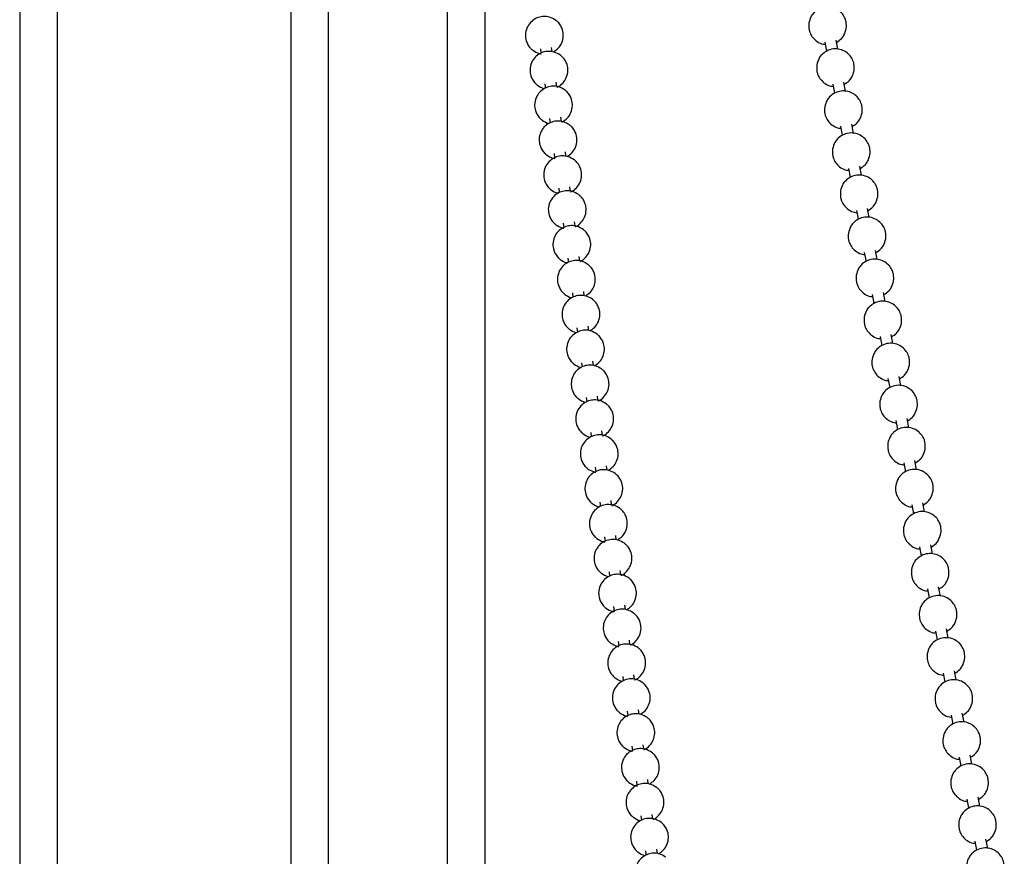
# Model space of a CAD drawing. Header units: millimetres. Extents: x 313 to 1951, y 543 to 2760.
# Tile 57 of 64: x 1607 to 1738, y 2442 to 2552. Entities that reach past the tile are written whole.
import ezdxf

# ---------------------------------------------------------------- set-up
doc = ezdxf.new("R2010")
doc.units = ezdxf.units.MM
doc.header["$LTSCALE"] = 10

msp = doc.modelspace()

# ---------------------------------------------------------------- linework, layer by layer
at = {"color": 7, "linetype": 'Continuous', "lineweight": 25}
for p, q in [((1612.43, 2346.02), (1612.43, 2682.33)), ((1607.43, 2681.46), (1607.43, 2346.06)), ((1648.29, 2334.07), (1648.29, 2670.13)), ((1643.29, 2669.52), (1643.29, 2334.08)), ((1663.99, 2631.66), (1663.99, 2313.37)), ((1668.99, 2313.37), (1668.99, 2590.95)), ((1713.93, 2549.27), (1714.16, 2548.08)), ((1715.64, 2548.33), (1715.41, 2549.54)), ((1676.31, 2548.38), (1676.38, 2547.81)), ((1677.87, 2548.01), (1677.79, 2548.57)), ((1676.91, 2543.77), (1676.98, 2543.2)), ((1678.47, 2543.4), (1678.4, 2543.96)), ((1714.98, 2543.7), (1715.2, 2542.52)), ((1716.68, 2542.76), (1716.45, 2543.98)), ((1677.52, 2539.15), (1677.59, 2538.58)), ((1679.08, 2538.78), (1679, 2539.35)), ((1717.72, 2537.2), (1717.5, 2538.41)), ((1716.02, 2538.14), (1716.24, 2536.96)), ((1678.12, 2534.54), (1678.19, 2533.97)), ((1679.68, 2534.17), (1679.61, 2534.74)), ((1717.07, 2532.57), (1717.29, 2531.39)), ((1718.77, 2531.64), (1718.54, 2532.85)), ((1678.72, 2529.93), (1678.8, 2529.36)), ((1680.29, 2529.56), (1680.21, 2530.12)), ((1718.11, 2527.01), (1718.33, 2525.83)), ((1719.81, 2526.07), (1719.58, 2527.28)), ((1680.89, 2524.95), (1680.82, 2525.51)), ((1679.33, 2525.32), (1679.4, 2524.74)), ((1719.15, 2521.44), (1719.38, 2520.26)), ((1720.86, 2520.51), (1720.63, 2521.72)), ((1679.93, 2520.7), (1680.01, 2520.13)), ((1681.5, 2520.33), (1681.42, 2520.9)), ((1682.1, 2515.72), (1682.03, 2516.29)), ((1680.54, 2516.09), (1680.61, 2515.52)), ((1720.2, 2515.88), (1720.42, 2514.7)), ((1721.9, 2514.94), (1721.67, 2516.16)), ((1681.14, 2511.48), (1681.22, 2510.91)), ((1682.71, 2511.11), (1682.63, 2511.67)), ((1721.24, 2510.31), (1721.46, 2509.13)), ((1722.94, 2509.38), (1722.72, 2510.59)), ((1681.75, 2506.86), (1681.82, 2506.29)), ((1683.31, 2506.5), (1683.24, 2507.06)), ((1722.28, 2504.75), (1722.51, 2503.57)), ((1723.99, 2503.81), (1723.76, 2505.03)), ((1682.35, 2502.25), (1682.43, 2501.68)), ((1683.92, 2501.88), (1683.84, 2502.45)), ((1725.03, 2498.25), (1724.8, 2499.46)), ((1723.33, 2499.19), (1723.55, 2498)), ((1682.96, 2497.64), (1683.03, 2497.07)), ((1684.52, 2497.27), (1684.45, 2497.83)), ((1683.56, 2493.03), (1683.64, 2492.46)), ((1685.13, 2492.66), (1685.05, 2493.22)), ((1724.37, 2493.62), (1724.59, 2492.44)), ((1726.07, 2492.68), (1725.85, 2493.9)), ((1684.17, 2488.41), (1684.24, 2487.84)), ((1685.73, 2488.04), (1685.66, 2488.61)), ((1725.42, 2488.06), (1725.64, 2486.87)), ((1727.12, 2487.12), (1726.89, 2488.33)), ((1684.77, 2483.8), (1684.85, 2483.23)), ((1686.34, 2483.43), (1686.26, 2484)), ((1726.46, 2482.49), (1726.68, 2481.31)), ((1728.16, 2481.55), (1727.93, 2482.77)), ((1685.38, 2479.19), (1685.45, 2478.62)), ((1686.94, 2478.82), (1686.87, 2479.38)), ((1729.21, 2475.99), (1728.98, 2477.2)), ((1727.5, 2476.93), (1727.73, 2475.75)), ((1685.98, 2474.58), (1686.06, 2474)), ((1687.55, 2474.21), (1687.47, 2474.77)), ((1728.55, 2471.36), (1728.77, 2470.18)), ((1730.25, 2470.43), (1730.02, 2471.64)), ((1686.59, 2469.96), (1686.66, 2469.39)), ((1688.15, 2469.59), (1688.08, 2470.16)), ((1688.76, 2464.98), (1688.68, 2465.54)), ((1729.59, 2465.8), (1729.81, 2464.62)), ((1731.29, 2464.86), (1731.07, 2466.08)), ((1687.19, 2465.35), (1687.27, 2464.78)), ((1687.8, 2460.74), (1687.87, 2460.17)), ((1689.36, 2460.37), (1689.29, 2460.93)), ((1730.63, 2460.23), (1730.86, 2459.05)), ((1732.34, 2459.3), (1732.11, 2460.51)), ((1688.4, 2456.12), (1688.48, 2455.55)), ((1689.97, 2455.76), (1689.89, 2456.32)), ((1731.68, 2454.67), (1731.9, 2453.49)), ((1733.38, 2453.73), (1733.15, 2454.95)), ((1689.01, 2451.51), (1689.08, 2450.94)), ((1690.57, 2451.14), (1690.5, 2451.71)), ((1732.72, 2449.1), (1732.94, 2447.92)), ((1734.42, 2448.17), (1734.2, 2449.38)), ((1689.61, 2446.9), (1689.69, 2446.33)), ((1691.18, 2446.53), (1691.1, 2447.09)), ((1733.77, 2443.54), (1733.99, 2442.36)), ((1735.47, 2442.6), (1735.24, 2443.82)), ((1690.22, 2442.29), (1690.29, 2441.72)), ((1691.78, 2441.92), (1691.71, 2442.48))]:
    msp.add_line(p, q, dxfattribs=at)
for points, knots in [([(1716.76, 2551.06), (1716.78, 2551.37), (1716.8, 2551.82), (1716.59, 2552.48), (1716.26, 2553.05), (1715.67, 2553.59), (1714.88, 2553.93), (1713.98, 2553.98), (1713.13, 2553.72), (1712.51, 2553.24), (1712.03, 2552.62), (1711.9, 2552.13), (1711.82, 2551.83)], [0, 0, 0, 0, 0.116766, 0.171276, 0.263775, 0.365044, 0.473522, 0.586275, 0.703373, 0.809175, 0.882027, 1, 1, 1, 1]), ([(1678.35, 2552.15), (1678.08, 2552.32), (1677.69, 2552.56), (1677.01, 2552.68), (1676.37, 2552.67), (1675.63, 2552.41), (1674.96, 2551.9), (1674.47, 2551.15), (1674.28, 2550.28), (1674.38, 2549.51), (1674.65, 2548.89), (1674.96, 2548.47), (1675.21, 2548.26), (1675.31, 2548.19)], [0, 0, 0, 0, 0.119423, 0.172466, 0.26263, 0.361362, 0.468243, 0.580455, 0.69827, 0.803283, 0.874468, 0.954709, 1, 1, 1, 1]), ([(1678.02, 2547.98), (1678.24, 2548.13), (1678.71, 2548.43), (1679.18, 2549.19), (1679.38, 2550.06), (1679.27, 2550.83), (1679, 2551.45), (1678.69, 2551.87), (1678.44, 2552.08), (1678.35, 2552.15)], [0, 0, 0, 0, 0.15977, 0.337077, 0.523236, 0.689167, 0.801647, 0.928436, 1, 1, 1, 1]), ([(1711.82, 2551.83), (1711.8, 2551.52), (1711.78, 2551.07), (1711.99, 2550.41), (1712.32, 2549.84), (1712.91, 2549.32), (1713.51, 2549.01), (1713.89, 2549), (1713.98, 2549)], [0, 0, 0, 0, 0.228808, 0.335623, 0.516878, 0.715318, 0.927885, 1, 1, 1, 1]), ([(1715.47, 2549.24), (1715.69, 2549.39), (1716.08, 2549.65), (1716.55, 2550.28), (1716.68, 2550.76), (1716.76, 2551.06)], [0, 0, 0, 0, 0.352082, 0.599442, 1, 1, 1, 1]), ([(1678.95, 2547.54), (1678.68, 2547.7), (1678.3, 2547.94), (1677.62, 2548.07), (1676.98, 2548.05), (1676.24, 2547.8), (1675.56, 2547.29), (1675.07, 2546.54), (1674.88, 2545.67), (1674.99, 2544.89), (1675.26, 2544.28), (1675.57, 2543.86), (1675.82, 2543.65), (1675.91, 2543.57)], [0, 0, 0, 0, 0.119423, 0.172466, 0.26263, 0.361362, 0.468243, 0.580455, 0.69827, 0.803283, 0.874468, 0.954709, 1, 1, 1, 1]), ([(1675.31, 2548.19), (1675.57, 2548.01), (1675.91, 2547.8), (1676.31, 2547.73), (1676.39, 2547.72)], [0, 0, 0, 0, 0.783828, 1, 1, 1, 1]), ([(1678.48, 2543.3), (1678.52, 2543.32), (1678.82, 2543.41), (1679.29, 2543.84), (1679.79, 2544.57), (1679.98, 2545.45), (1679.88, 2546.22), (1679.61, 2546.84), (1679.3, 2547.25), (1679.04, 2547.46), (1678.95, 2547.54)], [0, 0, 0, 0, 0.021607, 0.185349, 0.357258, 0.53775, 0.69863, 0.807685, 0.930615, 1, 1, 1, 1]), ([(1717.8, 2545.5), (1717.82, 2545.8), (1717.84, 2546.25), (1717.63, 2546.92), (1717.3, 2547.48), (1716.71, 2548.02), (1715.93, 2548.36), (1715.03, 2548.42), (1714.17, 2548.15), (1713.55, 2547.68), (1713.07, 2547.06), (1712.94, 2546.57), (1712.86, 2546.27)], [0, 0, 0, 0, 0.116766, 0.171276, 0.263775, 0.365044, 0.473522, 0.586275, 0.703373, 0.809175, 0.882027, 1, 1, 1, 1]), ([(1712.86, 2546.27), (1712.85, 2545.96), (1712.82, 2545.51), (1713.03, 2544.85), (1713.36, 2544.28), (1713.96, 2543.75), (1714.55, 2543.45), (1714.93, 2543.44), (1715.03, 2543.44)], [0, 0, 0, 0, 0.228808, 0.335623, 0.516878, 0.715318, 0.927885, 1, 1, 1, 1]), ([(1716.51, 2543.68), (1716.74, 2543.83), (1717.12, 2544.08), (1717.59, 2544.71), (1717.72, 2545.2), (1717.8, 2545.5)], [0, 0, 0, 0, 0.352082, 0.599442, 1, 1, 1, 1]), ([(1679.56, 2542.93), (1679.29, 2543.09), (1678.9, 2543.33), (1678.22, 2543.46), (1677.58, 2543.44), (1676.84, 2543.19), (1676.17, 2542.68), (1675.68, 2541.93), (1675.49, 2541.05), (1675.59, 2540.28), (1675.86, 2539.66), (1676.17, 2539.25), (1676.42, 2539.04), (1676.52, 2538.96)], [0, 0, 0, 0, 0.119423, 0.172466, 0.26263, 0.361362, 0.468243, 0.580455, 0.69827, 0.803283, 0.874468, 0.954709, 1, 1, 1, 1]), ([(1675.91, 2543.57), (1676.18, 2543.4), (1676.47, 2543.2), (1676.81, 2543.14), (1676.84, 2543.13)], [0, 0, 0, 0, 0.901532, 1, 1, 1, 1]), ([(1679.09, 2538.69), (1679.12, 2538.7), (1679.42, 2538.8), (1679.9, 2539.22), (1680.4, 2539.96), (1680.59, 2540.83), (1680.48, 2541.61), (1680.21, 2542.22), (1679.9, 2542.64), (1679.65, 2542.85), (1679.56, 2542.93)], [0, 0, 0, 0, 0.021607, 0.185349, 0.357258, 0.53775, 0.69863, 0.807685, 0.930615, 1, 1, 1, 1]), ([(1718.85, 2539.93), (1718.86, 2540.24), (1718.89, 2540.69), (1718.68, 2541.35), (1718.35, 2541.92), (1717.75, 2542.46), (1716.97, 2542.8), (1716.07, 2542.85), (1715.21, 2542.59), (1714.59, 2542.11), (1714.12, 2541.49), (1713.99, 2541), (1713.91, 2540.7)], [0, 0, 0, 0, 0.116766, 0.171276, 0.263775, 0.365044, 0.473522, 0.586275, 0.703373, 0.809175, 0.882027, 1, 1, 1, 1]), ([(1713.91, 2540.7), (1713.89, 2540.4), (1713.87, 2539.94), (1714.08, 2539.28), (1714.4, 2538.71), (1715, 2538.19), (1715.6, 2537.88), (1715.98, 2537.87), (1716.07, 2537.87)], [0, 0, 0, 0, 0.228808, 0.335623, 0.516878, 0.715318, 0.927885, 1, 1, 1, 1]), ([(1717.55, 2538.11), (1717.78, 2538.26), (1718.17, 2538.52), (1718.64, 2539.15), (1718.77, 2539.63), (1718.85, 2539.93)], [0, 0, 0, 0, 0.352082, 0.599442, 1, 1, 1, 1]), ([(1680.16, 2538.31), (1679.89, 2538.48), (1679.51, 2538.72), (1678.83, 2538.84), (1678.19, 2538.83), (1677.45, 2538.58), (1676.77, 2538.07), (1676.28, 2537.32), (1676.09, 2536.44), (1676.2, 2535.67), (1676.47, 2535.05), (1676.78, 2534.63), (1677.03, 2534.42), (1677.12, 2534.35)], [0, 0, 0, 0, 0.119423, 0.172466, 0.26263, 0.361362, 0.468243, 0.580455, 0.69827, 0.803283, 0.874468, 0.954709, 1, 1, 1, 1]), ([(1676.52, 2538.96), (1676.78, 2538.78), (1677.08, 2538.59), (1677.42, 2538.53), (1677.45, 2538.52)], [0, 0, 0, 0, 0.901532, 1, 1, 1, 1]), ([(1679.83, 2534.14), (1680.06, 2534.29), (1680.53, 2534.6), (1681, 2535.35), (1681.19, 2536.22), (1681.09, 2536.99), (1680.82, 2537.61), (1680.51, 2538.03), (1680.25, 2538.24), (1680.16, 2538.31)], [0, 0, 0, 0, 0.15977, 0.3370767, 0.523236, 0.6891673, 0.8016465, 0.9284362, 1, 1, 1, 1]), ([(1719.89, 2534.37), (1719.91, 2534.67), (1719.93, 2535.13), (1719.72, 2535.79), (1719.39, 2536.35), (1718.8, 2536.89), (1718.01, 2537.23), (1717.11, 2537.29), (1716.26, 2537.03), (1715.64, 2536.55), (1715.16, 2535.93), (1715.03, 2535.44), (1714.95, 2535.14)], [0, 0, 0, 0, 0.116766, 0.171276, 0.263775, 0.365044, 0.473522, 0.586275, 0.703373, 0.809175, 0.882027, 1, 1, 1, 1]), ([(1714.95, 2535.14), (1714.93, 2534.83), (1714.91, 2534.38), (1715.12, 2533.72), (1715.45, 2533.15), (1716.04, 2532.62), (1716.64, 2532.32), (1717.02, 2532.31), (1717.12, 2532.31)], [0, 0, 0, 0, 0.228808, 0.335623, 0.516878, 0.715318, 0.927885, 1, 1, 1, 1]), ([(1680.77, 2533.7), (1680.5, 2533.87), (1680.11, 2534.1), (1679.43, 2534.23), (1678.79, 2534.22), (1678.05, 2533.96), (1677.38, 2533.45), (1676.89, 2532.7), (1676.7, 2531.83), (1676.8, 2531.05), (1677.07, 2530.44), (1677.38, 2530.02), (1677.63, 2529.81), (1677.72, 2529.73)], [0, 0, 0, 0, 0.119423, 0.172466, 0.26263, 0.361362, 0.468243, 0.580455, 0.69827, 0.803283, 0.874468, 0.954709, 1, 1, 1, 1]), ([(1677.12, 2534.35), (1677.39, 2534.18), (1677.73, 2533.96), (1678.12, 2533.89), (1678.21, 2533.88)], [0, 0, 0, 0, 0.783828, 1, 1, 1, 1]), ([(1680.3, 2529.47), (1680.33, 2529.48), (1680.63, 2529.57), (1681.11, 2530), (1681.61, 2530.73), (1681.8, 2531.61), (1681.69, 2532.38), (1681.42, 2533), (1681.11, 2533.42), (1680.86, 2533.63), (1680.77, 2533.7)], [0, 0, 0, 0, 0.021607, 0.185349, 0.357258, 0.53775, 0.69863, 0.807685, 0.930615, 1, 1, 1, 1]), ([(1718.6, 2532.55), (1718.82, 2532.7), (1719.21, 2532.95), (1719.68, 2533.58), (1719.81, 2534.07), (1719.89, 2534.37)], [0, 0, 0, 0, 0.352082, 0.599442, 1, 1, 1, 1]), ([(1720.93, 2528.8), (1720.95, 2529.11), (1720.97, 2529.56), (1720.76, 2530.22), (1720.44, 2530.79), (1719.84, 2531.33), (1719.06, 2531.67), (1718.16, 2531.72), (1717.3, 2531.46), (1716.68, 2530.98), (1716.2, 2530.36), (1716.07, 2529.88), (1715.99, 2529.57)], [0, 0, 0, 0, 0.116766, 0.171276, 0.263775, 0.365044, 0.473522, 0.586275, 0.703373, 0.809175, 0.882027, 1, 1, 1, 1]), ([(1681.37, 2529.09), (1681.1, 2529.25), (1680.72, 2529.49), (1680.04, 2529.62), (1679.4, 2529.6), (1678.66, 2529.35), (1677.98, 2528.84), (1677.49, 2528.09), (1677.3, 2527.22), (1677.41, 2526.44), (1677.68, 2525.83), (1677.99, 2525.41), (1678.24, 2525.2), (1678.33, 2525.12)], [0, 0, 0, 0, 0.119423, 0.172466, 0.26263, 0.361362, 0.468243, 0.580455, 0.69827, 0.803283, 0.874468, 0.954709, 1, 1, 1, 1]), ([(1677.72, 2529.73), (1677.99, 2529.56), (1678.29, 2529.36), (1678.63, 2529.3), (1678.66, 2529.29)], [0, 0, 0, 0, 0.901532, 1, 1, 1, 1]), ([(1715.99, 2529.57), (1715.98, 2529.27), (1715.95, 2528.82), (1716.16, 2528.16), (1716.49, 2527.58), (1717.09, 2527.06), (1717.68, 2526.75), (1718.06, 2526.74), (1718.16, 2526.74)], [0, 0, 0, 0, 0.228808, 0.335623, 0.516878, 0.715318, 0.927885, 1, 1, 1, 1]), ([(1680.9, 2524.85), (1680.94, 2524.86), (1681.24, 2524.96), (1681.71, 2525.39), (1682.21, 2526.12), (1682.4, 2527), (1682.3, 2527.77), (1682.03, 2528.39), (1681.72, 2528.8), (1681.46, 2529.01), (1681.37, 2529.09)], [0, 0, 0, 0, 0.021607, 0.185349, 0.357258, 0.53775, 0.69863, 0.807685, 0.930615, 1, 1, 1, 1]), ([(1719.64, 2526.99), (1719.87, 2527.13), (1720.25, 2527.39), (1720.72, 2528.02), (1720.85, 2528.5), (1720.93, 2528.8)], [0, 0, 0, 0, 0.352082, 0.599442, 1, 1, 1, 1]), ([(1721.98, 2523.24), (1721.99, 2523.55), (1722.02, 2524), (1721.81, 2524.66), (1721.48, 2525.22), (1720.89, 2525.76), (1720.1, 2526.1), (1719.2, 2526.16), (1718.35, 2525.9), (1717.72, 2525.42), (1717.25, 2524.8), (1717.12, 2524.31), (1717.04, 2524.01)], [0, 0, 0, 0, 0.116766, 0.171276, 0.263775, 0.365044, 0.473522, 0.586275, 0.703373, 0.809175, 0.882027, 1, 1, 1, 1]), ([(1681.98, 2524.48), (1681.71, 2524.64), (1681.32, 2524.88), (1680.64, 2525.01), (1680, 2524.99), (1679.26, 2524.74), (1678.59, 2524.23), (1678.1, 2523.48), (1677.91, 2522.6), (1678.01, 2521.83), (1678.28, 2521.21), (1678.59, 2520.8), (1678.84, 2520.59), (1678.93, 2520.51)], [0, 0, 0, 0, 0.119423, 0.172466, 0.26263, 0.361362, 0.468243, 0.580455, 0.69827, 0.803283, 0.874468, 0.954709, 1, 1, 1, 1]), ([(1678.33, 2525.12), (1678.6, 2524.95), (1678.94, 2524.73), (1679.33, 2524.67), (1679.42, 2524.65)], [0, 0, 0, 0, 0.783828, 1, 1, 1, 1]), ([(1681.51, 2520.24), (1681.54, 2520.25), (1681.84, 2520.35), (1682.32, 2520.77), (1682.82, 2521.5), (1683.01, 2522.38), (1682.9, 2523.16), (1682.63, 2523.77), (1682.32, 2524.19), (1682.07, 2524.4), (1681.98, 2524.48)], [0, 0, 0, 0, 0.021607, 0.185349, 0.357258, 0.53775, 0.69863, 0.807685, 0.930615, 1, 1, 1, 1]), ([(1717.04, 2524.01), (1717.02, 2523.7), (1717, 2523.25), (1717.21, 2522.59), (1717.54, 2522.02), (1718.13, 2521.5), (1718.73, 2521.19), (1719.11, 2521.18), (1719.2, 2521.18)], [0, 0, 0, 0, 0.228808, 0.335623, 0.516878, 0.715318, 0.927885, 1, 1, 1, 1]), ([(1720.68, 2521.42), (1720.91, 2521.57), (1721.3, 2521.82), (1721.77, 2522.45), (1721.9, 2522.94), (1721.98, 2523.24)], [0, 0, 0, 0, 0.352082, 0.599442, 1, 1, 1, 1]), ([(1682.58, 2519.86), (1682.31, 2520.03), (1681.93, 2520.27), (1681.25, 2520.39), (1680.61, 2520.38), (1679.87, 2520.13), (1679.19, 2519.62), (1678.7, 2518.86), (1678.51, 2517.99), (1678.62, 2517.22), (1678.89, 2516.6), (1679.2, 2516.18), (1679.45, 2515.97), (1679.54, 2515.9)], [0, 0, 0, 0, 0.119423, 0.172466, 0.26263, 0.361362, 0.468243, 0.580455, 0.69827, 0.803283, 0.874468, 0.954709, 1, 1, 1, 1]), ([(1678.93, 2520.51), (1679.2, 2520.33), (1679.5, 2520.14), (1679.84, 2520.08), (1679.87, 2520.07)], [0, 0, 0, 0, 0.901532, 1, 1, 1, 1]), ([(1723.02, 2517.67), (1723.04, 2517.98), (1723.06, 2518.43), (1722.85, 2519.09), (1722.52, 2519.66), (1721.93, 2520.2), (1721.14, 2520.54), (1720.25, 2520.6), (1719.39, 2520.33), (1718.77, 2519.86), (1718.29, 2519.23), (1718.16, 2518.75), (1718.08, 2518.45)], [0, 0, 0, 0, 0.116766, 0.171276, 0.263775, 0.365044, 0.473522, 0.586275, 0.703373, 0.809175, 0.882027, 1, 1, 1, 1]), ([(1682.25, 2515.69), (1682.48, 2515.84), (1682.95, 2516.14), (1683.42, 2516.9), (1683.61, 2517.77), (1683.51, 2518.54), (1683.24, 2519.16), (1682.93, 2519.58), (1682.67, 2519.79), (1682.58, 2519.86)], [0, 0, 0, 0, 0.15977, 0.337077, 0.523236, 0.689167, 0.801647, 0.928436, 1, 1, 1, 1]), ([(1718.08, 2518.45), (1718.07, 2518.14), (1718.04, 2517.69), (1718.25, 2517.03), (1718.58, 2516.46), (1719.17, 2515.93), (1719.77, 2515.62), (1720.15, 2515.61), (1720.25, 2515.61)], [0, 0, 0, 0, 0.228808, 0.335623, 0.516878, 0.715318, 0.927885, 1, 1, 1, 1]), ([(1721.73, 2515.86), (1721.96, 2516.01), (1722.34, 2516.26), (1722.81, 2516.89), (1722.94, 2517.37), (1723.02, 2517.67)], [0, 0, 0, 0, 0.352082, 0.599442, 1, 1, 1, 1]), ([(1683.19, 2515.25), (1682.92, 2515.42), (1682.53, 2515.65), (1681.85, 2515.78), (1681.21, 2515.76), (1680.47, 2515.51), (1679.8, 2515), (1679.31, 2514.25), (1679.12, 2513.38), (1679.22, 2512.6), (1679.49, 2511.99), (1679.8, 2511.57), (1680.05, 2511.36), (1680.14, 2511.28)], [0, 0, 0, 0, 0.119423, 0.172466, 0.26263, 0.361362, 0.468243, 0.580455, 0.69827, 0.803283, 0.874468, 0.954709, 1, 1, 1, 1]), ([(1679.54, 2515.9), (1679.81, 2515.72), (1680.1, 2515.53), (1680.44, 2515.46), (1680.47, 2515.46)], [0, 0, 0, 0, 0.901532, 1, 1, 1, 1]), ([(1682.86, 2511.08), (1683.08, 2511.22), (1683.55, 2511.53), (1684.02, 2512.29), (1684.22, 2513.16), (1684.11, 2513.93), (1683.84, 2514.55), (1683.53, 2514.96), (1683.28, 2515.18), (1683.19, 2515.25)], [0, 0, 0, 0, 0.15977, 0.337077, 0.523236, 0.689167, 0.801647, 0.928436, 1, 1, 1, 1]), ([(1724.07, 2512.11), (1724.08, 2512.42), (1724.11, 2512.87), (1723.89, 2513.53), (1723.57, 2514.1), (1722.97, 2514.63), (1722.19, 2514.98), (1721.29, 2515.03), (1720.43, 2514.77), (1719.81, 2514.29), (1719.33, 2513.67), (1719.21, 2513.18), (1719.13, 2512.88)], [0, 0, 0, 0, 0.116766, 0.171276, 0.263775, 0.365044, 0.473522, 0.586275, 0.703373, 0.809175, 0.882027, 1, 1, 1, 1]), ([(1719.13, 2512.88), (1719.11, 2512.57), (1719.09, 2512.12), (1719.3, 2511.46), (1719.62, 2510.89), (1720.22, 2510.37), (1720.81, 2510.06), (1721.19, 2510.05), (1721.29, 2510.05)], [0, 0, 0, 0, 0.228808, 0.335623, 0.516878, 0.715318, 0.927885, 1, 1, 1, 1]), ([(1683.79, 2510.64), (1683.52, 2510.8), (1683.14, 2511.04), (1682.46, 2511.17), (1681.82, 2511.15), (1681.08, 2510.9), (1680.4, 2510.39), (1679.91, 2509.64), (1679.72, 2508.77), (1679.83, 2507.99), (1680.1, 2507.38), (1680.41, 2506.96), (1680.66, 2506.75), (1680.75, 2506.67)], [0, 0, 0, 0, 0.119423, 0.172466, 0.26263, 0.361362, 0.468243, 0.580455, 0.69827, 0.803283, 0.874468, 0.954709, 1, 1, 1, 1]), ([(1680.14, 2511.28), (1680.41, 2511.11), (1680.71, 2510.91), (1681.05, 2510.85), (1681.08, 2510.84)], [0, 0, 0, 0, 0.901532, 1, 1, 1, 1]), ([(1722.77, 2510.29), (1723, 2510.44), (1723.39, 2510.7), (1723.85, 2511.32), (1723.98, 2511.81), (1724.07, 2512.11)], [0, 0, 0, 0, 0.352082, 0.599442, 1, 1, 1, 1]), ([(1683.46, 2506.47), (1683.69, 2506.61), (1684.16, 2506.92), (1684.63, 2507.67), (1684.82, 2508.54), (1684.72, 2509.32), (1684.45, 2509.93), (1684.14, 2510.35), (1683.88, 2510.56), (1683.79, 2510.64)], [0, 0, 0, 0, 0.15977, 0.337077, 0.523236, 0.689167, 0.801647, 0.928436, 1, 1, 1, 1]), ([(1725.11, 2506.54), (1725.13, 2506.85), (1725.15, 2507.3), (1724.94, 2507.96), (1724.61, 2508.53), (1724.02, 2509.07), (1723.23, 2509.41), (1722.33, 2509.47), (1721.48, 2509.2), (1720.86, 2508.73), (1720.38, 2508.1), (1720.25, 2507.62), (1720.17, 2507.32)], [0, 0, 0, 0, 0.116766, 0.171276, 0.263775, 0.365044, 0.473522, 0.586275, 0.703373, 0.809175, 0.882027, 1, 1, 1, 1]), ([(1720.17, 2507.32), (1720.15, 2507.01), (1720.13, 2506.56), (1720.34, 2505.9), (1720.67, 2505.33), (1721.26, 2504.8), (1721.86, 2504.49), (1722.24, 2504.49), (1722.33, 2504.48)], [0, 0, 0, 0, 0.228808, 0.335623, 0.516878, 0.715318, 0.927885, 1, 1, 1, 1]), ([(1684.4, 2506.03), (1684.13, 2506.19), (1683.74, 2506.43), (1683.06, 2506.55), (1682.42, 2506.54), (1681.68, 2506.29), (1681.01, 2505.78), (1680.52, 2505.03), (1680.33, 2504.15), (1680.43, 2503.38), (1680.7, 2502.76), (1681.01, 2502.34), (1681.26, 2502.13), (1681.35, 2502.06)], [0, 0, 0, 0, 0.119423, 0.172466, 0.26263, 0.361362, 0.468243, 0.580455, 0.69827, 0.803283, 0.874468, 0.954709, 1, 1, 1, 1]), ([(1680.75, 2506.67), (1681.02, 2506.5), (1681.31, 2506.3), (1681.65, 2506.24), (1681.68, 2506.23)], [0, 0, 0, 0, 0.901532, 1, 1, 1, 1]), ([(1683.93, 2501.79), (1683.96, 2501.8), (1684.26, 2501.9), (1684.74, 2502.32), (1685.24, 2503.05), (1685.43, 2503.93), (1685.32, 2504.71), (1685.05, 2505.32), (1684.74, 2505.74), (1684.49, 2505.95), (1684.4, 2506.03)], [0, 0, 0, 0, 0.021607, 0.185349, 0.357258, 0.53775, 0.69863, 0.807685, 0.930615, 1, 1, 1, 1]), ([(1723.82, 2504.73), (1724.04, 2504.88), (1724.43, 2505.13), (1724.9, 2505.76), (1725.03, 2506.24), (1725.11, 2506.54)], [0, 0, 0, 0, 0.352082, 0.599442, 1, 1, 1, 1]), ([(1726.15, 2500.98), (1726.17, 2501.29), (1726.19, 2501.74), (1725.98, 2502.4), (1725.65, 2502.97), (1725.06, 2503.51), (1724.28, 2503.85), (1723.38, 2503.9), (1722.52, 2503.64), (1721.9, 2503.16), (1721.42, 2502.54), (1721.29, 2502.05), (1721.21, 2501.75)], [0, 0, 0, 0, 0.116766, 0.171276, 0.263775, 0.365044, 0.473522, 0.586275, 0.703373, 0.809175, 0.882027, 1, 1, 1, 1]), ([(1685, 2501.41), (1684.73, 2501.58), (1684.35, 2501.82), (1683.67, 2501.94), (1683.03, 2501.93), (1682.29, 2501.67), (1681.61, 2501.16), (1681.12, 2500.41), (1680.93, 2499.54), (1681.04, 2498.77), (1681.31, 2498.15), (1681.62, 2497.73), (1681.87, 2497.52), (1681.96, 2497.45)], [0, 0, 0, 0, 0.119423, 0.172466, 0.26263, 0.361362, 0.468243, 0.580455, 0.69827, 0.803283, 0.874468, 0.954709, 1, 1, 1, 1]), ([(1681.35, 2502.06), (1681.62, 2501.88), (1681.92, 2501.69), (1682.26, 2501.62), (1682.29, 2501.62)], [0, 0, 0, 0, 0.901532, 1, 1, 1, 1]), ([(1684.53, 2497.18), (1684.57, 2497.19), (1684.87, 2497.28), (1685.34, 2497.71), (1685.84, 2498.44), (1686.03, 2499.32), (1685.93, 2500.09), (1685.66, 2500.71), (1685.35, 2501.13), (1685.09, 2501.34), (1685, 2501.41)], [0, 0, 0, 0, 0.021607, 0.185349, 0.357258, 0.53775, 0.69863, 0.807685, 0.930615, 1, 1, 1, 1]), ([(1721.21, 2501.75), (1721.2, 2501.44), (1721.17, 2500.99), (1721.38, 2500.33), (1721.71, 2499.76), (1722.31, 2499.24), (1722.9, 2498.93), (1723.28, 2498.92), (1723.38, 2498.92)], [0, 0, 0, 0, 0.228808, 0.335623, 0.516878, 0.715318, 0.927885, 1, 1, 1, 1]), ([(1724.86, 2499.16), (1725.09, 2499.31), (1725.47, 2499.57), (1725.94, 2500.2), (1726.07, 2500.68), (1726.15, 2500.98)], [0, 0, 0, 0, 0.3520821, 0.5994419, 1, 1, 1, 1]), ([(1727.2, 2495.41), (1727.21, 2495.72), (1727.24, 2496.17), (1727.03, 2496.83), (1726.7, 2497.4), (1726.1, 2497.94), (1725.32, 2498.28), (1724.42, 2498.34), (1723.56, 2498.07), (1722.94, 2497.6), (1722.47, 2496.97), (1722.34, 2496.49), (1722.26, 2496.19)], [0, 0, 0, 0, 0.116766, 0.171276, 0.263775, 0.365044, 0.473522, 0.586275, 0.703373, 0.809175, 0.882027, 1, 1, 1, 1]), ([(1685.61, 2496.8), (1685.34, 2496.96), (1684.95, 2497.2), (1684.27, 2497.33), (1683.63, 2497.31), (1682.89, 2497.06), (1682.22, 2496.55), (1681.73, 2495.8), (1681.54, 2494.93), (1681.64, 2494.15), (1681.91, 2493.54), (1682.22, 2493.12), (1682.47, 2492.91), (1682.56, 2492.83)], [0, 0, 0, 0, 0.119423, 0.172466, 0.26263, 0.361362, 0.468243, 0.580455, 0.69827, 0.803283, 0.874468, 0.954709, 1, 1, 1, 1]), ([(1681.96, 2497.45), (1682.23, 2497.27), (1682.52, 2497.07), (1682.86, 2497.01), (1682.89, 2497.01)], [0, 0, 0, 0, 0.901532, 1, 1, 1, 1]), ([(1685.28, 2492.63), (1685.5, 2492.77), (1685.97, 2493.08), (1686.44, 2493.84), (1686.64, 2494.7), (1686.53, 2495.48), (1686.26, 2496.1), (1685.95, 2496.51), (1685.7, 2496.72), (1685.61, 2496.8)], [0, 0, 0, 0, 0.15977, 0.337077, 0.523236, 0.689167, 0.801647, 0.928436, 1, 1, 1, 1]), ([(1722.26, 2496.19), (1722.24, 2495.88), (1722.22, 2495.43), (1722.43, 2494.77), (1722.75, 2494.2), (1723.35, 2493.67), (1723.95, 2493.37), (1724.33, 2493.36), (1724.42, 2493.35)], [0, 0, 0, 0, 0.228808, 0.335623, 0.516878, 0.715318, 0.927885, 1, 1, 1, 1]), ([(1725.9, 2493.6), (1726.13, 2493.75), (1726.52, 2494), (1726.99, 2494.63), (1727.12, 2495.12), (1727.2, 2495.41)], [0, 0, 0, 0, 0.352082, 0.599442, 1, 1, 1, 1]), ([(1682.56, 2492.83), (1682.83, 2492.66), (1683.17, 2492.44), (1683.57, 2492.38), (1683.65, 2492.36)], [0, 0, 0, 0, 0.783828, 1, 1, 1, 1]), ([(1686.21, 2492.19), (1685.94, 2492.35), (1685.56, 2492.59), (1684.88, 2492.72), (1684.24, 2492.7), (1683.5, 2492.45), (1682.82, 2491.94), (1682.33, 2491.19), (1682.14, 2490.31), (1682.25, 2489.54), (1682.52, 2488.92), (1682.83, 2488.51), (1683.08, 2488.3), (1683.17, 2488.22)], [0, 0, 0, 0, 0.119423, 0.172466, 0.26263, 0.361362, 0.468243, 0.580455, 0.69827, 0.803283, 0.874468, 0.954709, 1, 1, 1, 1]), ([(1685.74, 2487.95), (1685.78, 2487.96), (1686.08, 2488.06), (1686.55, 2488.48), (1687.05, 2489.21), (1687.24, 2490.09), (1687.14, 2490.87), (1686.87, 2491.48), (1686.55, 2491.9), (1686.3, 2492.11), (1686.21, 2492.19)], [0, 0, 0, 0, 0.021607, 0.185349, 0.357258, 0.53775, 0.69863, 0.807685, 0.930615, 1, 1, 1, 1]), ([(1728.24, 2489.85), (1728.26, 2490.16), (1728.28, 2490.61), (1728.07, 2491.27), (1727.74, 2491.84), (1727.15, 2492.38), (1726.36, 2492.72), (1725.46, 2492.77), (1724.61, 2492.51), (1723.99, 2492.03), (1723.51, 2491.41), (1723.38, 2490.92), (1723.3, 2490.62)], [0, 0, 0, 0, 0.116766, 0.171276, 0.263775, 0.365044, 0.473522, 0.586275, 0.703373, 0.809175, 0.882027, 1, 1, 1, 1]), ([(1723.3, 2490.62), (1723.28, 2490.32), (1723.26, 2489.86), (1723.47, 2489.2), (1723.8, 2488.63), (1724.39, 2488.11), (1724.99, 2487.8), (1725.37, 2487.79), (1725.47, 2487.79)], [0, 0, 0, 0, 0.228808, 0.335623, 0.516878, 0.715318, 0.927885, 1, 1, 1, 1]), ([(1726.95, 2488.03), (1727.17, 2488.18), (1727.56, 2488.44), (1728.03, 2489.07), (1728.16, 2489.55), (1728.24, 2489.85)], [0, 0, 0, 0, 0.352082, 0.599442, 1, 1, 1, 1]), ([(1686.82, 2487.57), (1686.55, 2487.74), (1686.16, 2487.98), (1685.48, 2488.1), (1684.84, 2488.09), (1684.1, 2487.84), (1683.43, 2487.33), (1682.94, 2486.57), (1682.75, 2485.7), (1682.85, 2484.93), (1683.12, 2484.31), (1683.43, 2483.89), (1683.68, 2483.68), (1683.77, 2483.61)], [0, 0, 0, 0, 0.119423, 0.172466, 0.26263, 0.361362, 0.468243, 0.580455, 0.69827, 0.803283, 0.874468, 0.954709, 1, 1, 1, 1]), ([(1683.17, 2488.22), (1683.44, 2488.04), (1683.73, 2487.85), (1684.07, 2487.79), (1684.1, 2487.78)], [0, 0, 0, 0, 0.901532, 1, 1, 1, 1]), ([(1686.49, 2483.4), (1686.71, 2483.55), (1687.18, 2483.86), (1687.65, 2484.61), (1687.85, 2485.48), (1687.74, 2486.25), (1687.47, 2486.87), (1687.16, 2487.29), (1686.91, 2487.5), (1686.82, 2487.57)], [0, 0, 0, 0, 0.15977, 0.337077, 0.523236, 0.689167, 0.801647, 0.928436, 1, 1, 1, 1]), ([(1729.28, 2484.29), (1729.3, 2484.59), (1729.32, 2485.04), (1729.11, 2485.71), (1728.79, 2486.27), (1728.19, 2486.81), (1727.41, 2487.15), (1726.51, 2487.21), (1725.65, 2486.94), (1725.03, 2486.47), (1724.55, 2485.85), (1724.42, 2485.36), (1724.34, 2485.06)], [0, 0, 0, 0, 0.116766, 0.171276, 0.263775, 0.365044, 0.473522, 0.586275, 0.703373, 0.809175, 0.882027, 1, 1, 1, 1]), ([(1724.34, 2485.06), (1724.33, 2484.75), (1724.3, 2484.3), (1724.51, 2483.64), (1724.84, 2483.07), (1725.44, 2482.54), (1726.03, 2482.24), (1726.41, 2482.23), (1726.51, 2482.23)], [0, 0, 0, 0, 0.228808, 0.335623, 0.516878, 0.715318, 0.927885, 1, 1, 1, 1]), ([(1727.99, 2482.47), (1728.22, 2482.62), (1728.6, 2482.87), (1729.07, 2483.5), (1729.2, 2483.99), (1729.28, 2484.29)], [0, 0, 0, 0, 0.352082, 0.599442, 1, 1, 1, 1]), ([(1687.42, 2482.96), (1687.15, 2483.13), (1686.77, 2483.36), (1686.09, 2483.49), (1685.45, 2483.47), (1684.71, 2483.22), (1684.03, 2482.71), (1683.54, 2481.96), (1683.35, 2481.09), (1683.46, 2480.31), (1683.73, 2479.7), (1684.04, 2479.28), (1684.29, 2479.07), (1684.38, 2478.99)], [0, 0, 0, 0, 0.119423, 0.172466, 0.26263, 0.361362, 0.468243, 0.580455, 0.69827, 0.803283, 0.874468, 0.954709, 1, 1, 1, 1]), ([(1683.77, 2483.61), (1684.04, 2483.44), (1684.38, 2483.22), (1684.78, 2483.15), (1684.86, 2483.14)], [0, 0, 0, 0, 0.783828, 1, 1, 1, 1]), ([(1686.95, 2478.73), (1686.99, 2478.74), (1687.29, 2478.83), (1687.76, 2479.26), (1688.26, 2479.99), (1688.45, 2480.87), (1688.35, 2481.64), (1688.08, 2482.26), (1687.76, 2482.68), (1687.51, 2482.89), (1687.42, 2482.96)], [0, 0, 0, 0, 0.021607, 0.185349, 0.357258, 0.53775, 0.69863, 0.807685, 0.930615, 1, 1, 1, 1]), ([(1730.33, 2478.72), (1730.34, 2479.03), (1730.37, 2479.48), (1730.16, 2480.14), (1729.83, 2480.71), (1729.24, 2481.25), (1728.45, 2481.59), (1727.55, 2481.64), (1726.7, 2481.38), (1726.07, 2480.9), (1725.6, 2480.28), (1725.47, 2479.79), (1725.39, 2479.49)], [0, 0, 0, 0, 0.116766, 0.171276, 0.263775, 0.365044, 0.473522, 0.586275, 0.703373, 0.809175, 0.882027, 1, 1, 1, 1]), ([(1688.03, 2478.35), (1687.76, 2478.51), (1687.37, 2478.75), (1686.69, 2478.88), (1686.05, 2478.86), (1685.31, 2478.61), (1684.64, 2478.1), (1684.15, 2477.35), (1683.96, 2476.48), (1684.06, 2475.7), (1684.33, 2475.09), (1684.64, 2474.67), (1684.89, 2474.46), (1684.98, 2474.38)], [0, 0, 0, 0, 0.119423, 0.172466, 0.26263, 0.361362, 0.468243, 0.580455, 0.69827, 0.803283, 0.874468, 0.954709, 1, 1, 1, 1]), ([(1684.38, 2478.99), (1684.65, 2478.82), (1684.94, 2478.62), (1685.28, 2478.56), (1685.31, 2478.55)], [0, 0, 0, 0, 0.901532, 1, 1, 1, 1]), ([(1725.39, 2479.49), (1725.37, 2479.19), (1725.35, 2478.73), (1725.56, 2478.07), (1725.89, 2477.5), (1726.48, 2476.98), (1727.08, 2476.67), (1727.46, 2476.66), (1727.55, 2476.66)], [0, 0, 0, 0, 0.228808, 0.335623, 0.516878, 0.715318, 0.927885, 1, 1, 1, 1]), ([(1729.03, 2476.9), (1729.26, 2477.05), (1729.65, 2477.31), (1730.12, 2477.94), (1730.25, 2478.42), (1730.33, 2478.72)], [0, 0, 0, 0, 0.352082, 0.599442, 1, 1, 1, 1]), ([(1687.7, 2474.18), (1687.92, 2474.32), (1688.39, 2474.63), (1688.86, 2475.39), (1689.06, 2476.25), (1688.95, 2477.03), (1688.68, 2477.64), (1688.37, 2478.06), (1688.12, 2478.27), (1688.03, 2478.35)], [0, 0, 0, 0, 0.15977, 0.337077, 0.523236, 0.689167, 0.801647, 0.928436, 1, 1, 1, 1]), ([(1731.37, 2473.16), (1731.39, 2473.46), (1731.41, 2473.92), (1731.2, 2474.58), (1730.87, 2475.14), (1730.28, 2475.68), (1729.49, 2476.02), (1728.6, 2476.08), (1727.74, 2475.82), (1727.12, 2475.34), (1726.64, 2474.72), (1726.51, 2474.23), (1726.43, 2473.93)], [0, 0, 0, 0, 0.116766, 0.171276, 0.263775, 0.365044, 0.473522, 0.586275, 0.703373, 0.809175, 0.882027, 1, 1, 1, 1]), ([(1688.63, 2473.74), (1688.36, 2473.9), (1687.98, 2474.14), (1687.3, 2474.27), (1686.66, 2474.25), (1685.92, 2474), (1685.24, 2473.49), (1684.75, 2472.74), (1684.56, 2471.86), (1684.67, 2471.09), (1684.94, 2470.47), (1685.25, 2470.06), (1685.5, 2469.84), (1685.59, 2469.77)], [0, 0, 0, 0, 0.119423, 0.172466, 0.26263, 0.361362, 0.468243, 0.580455, 0.69827, 0.803283, 0.874468, 0.954709, 1, 1, 1, 1]), ([(1684.98, 2474.38), (1685.25, 2474.21), (1685.59, 2473.99), (1685.99, 2473.93), (1686.07, 2473.91)], [0, 0, 0, 0, 0.783828, 1, 1, 1, 1]), ([(1688.16, 2469.5), (1688.2, 2469.51), (1688.5, 2469.61), (1688.97, 2470.03), (1689.47, 2470.76), (1689.66, 2471.64), (1689.56, 2472.42), (1689.29, 2473.03), (1688.97, 2473.45), (1688.72, 2473.66), (1688.63, 2473.74)], [0, 0, 0, 0, 0.021607, 0.185349, 0.357258, 0.53775, 0.69863, 0.807685, 0.930615, 1, 1, 1, 1]), ([(1726.43, 2473.93), (1726.42, 2473.62), (1726.39, 2473.17), (1726.6, 2472.51), (1726.93, 2471.94), (1727.52, 2471.42), (1728.12, 2471.11), (1728.5, 2471.1), (1728.6, 2471.1)], [0, 0, 0, 0, 0.228808, 0.335623, 0.516878, 0.715318, 0.927885, 1, 1, 1, 1]), ([(1730.08, 2471.34), (1730.31, 2471.49), (1730.69, 2471.74), (1731.16, 2472.37), (1731.29, 2472.86), (1731.37, 2473.16)], [0, 0, 0, 0, 0.352082, 0.599442, 1, 1, 1, 1]), ([(1689.24, 2469.12), (1688.97, 2469.29), (1688.58, 2469.53), (1687.9, 2469.65), (1687.26, 2469.64), (1686.52, 2469.39), (1685.85, 2468.88), (1685.36, 2468.12), (1685.17, 2467.25), (1685.27, 2466.48), (1685.54, 2465.86), (1685.85, 2465.44), (1686.1, 2465.23), (1686.19, 2465.16)], [0, 0, 0, 0, 0.119423, 0.172466, 0.26263, 0.361362, 0.468243, 0.580455, 0.69827, 0.803283, 0.874468, 0.954709, 1, 1, 1, 1]), ([(1685.59, 2469.77), (1685.86, 2469.6), (1686.2, 2469.38), (1686.59, 2469.31), (1686.68, 2469.3)], [0, 0, 0, 0, 0.783828, 1, 1, 1, 1]), ([(1732.42, 2467.59), (1732.43, 2467.9), (1732.46, 2468.35), (1732.24, 2469.01), (1731.92, 2469.58), (1731.32, 2470.12), (1730.54, 2470.46), (1729.64, 2470.51), (1728.78, 2470.25), (1728.16, 2469.77), (1727.68, 2469.15), (1727.56, 2468.67), (1727.48, 2468.36)], [0, 0, 0, 0, 0.116766, 0.171276, 0.263775, 0.365044, 0.473522, 0.586275, 0.703373, 0.809175, 0.882027, 1, 1, 1, 1]), ([(1688.77, 2464.89), (1688.8, 2464.9), (1689.1, 2465), (1689.58, 2465.42), (1690.08, 2466.15), (1690.27, 2467.03), (1690.16, 2467.8), (1689.89, 2468.42), (1689.58, 2468.84), (1689.33, 2469.05), (1689.24, 2469.12)], [0, 0, 0, 0, 0.021607, 0.185349, 0.357258, 0.53775, 0.69863, 0.807685, 0.930615, 1, 1, 1, 1]), ([(1727.48, 2468.36), (1727.46, 2468.06), (1727.44, 2467.61), (1727.65, 2466.95), (1727.97, 2466.37), (1728.57, 2465.85), (1729.16, 2465.54), (1729.54, 2465.53), (1729.64, 2465.53)], [0, 0, 0, 0, 0.228808, 0.335623, 0.516878, 0.715318, 0.927885, 1, 1, 1, 1]), ([(1731.12, 2465.78), (1731.35, 2465.92), (1731.74, 2466.18), (1732.2, 2466.81), (1732.33, 2467.29), (1732.42, 2467.59)], [0, 0, 0, 0, 0.352082, 0.599442, 1, 1, 1, 1]), ([(1689.84, 2464.51), (1689.57, 2464.68), (1689.19, 2464.91), (1688.51, 2465.04), (1687.87, 2465.02), (1687.13, 2464.77), (1686.45, 2464.26), (1685.96, 2463.51), (1685.77, 2462.64), (1685.88, 2461.86), (1686.15, 2461.25), (1686.46, 2460.83), (1686.71, 2460.62), (1686.8, 2460.54)], [0, 0, 0, 0, 0.119423, 0.172466, 0.26263, 0.361362, 0.468243, 0.580455, 0.69827, 0.803283, 0.874468, 0.954709, 1, 1, 1, 1]), ([(1686.19, 2465.16), (1686.46, 2464.98), (1686.76, 2464.79), (1687.1, 2464.72), (1687.13, 2464.72)], [0, 0, 0, 0, 0.901532, 1, 1, 1, 1]), ([(1689.51, 2460.34), (1689.74, 2460.48), (1690.2, 2460.79), (1690.68, 2461.55), (1690.87, 2462.42), (1690.77, 2463.19), (1690.49, 2463.81), (1690.18, 2464.22), (1689.93, 2464.43), (1689.84, 2464.51)], [0, 0, 0, 0, 0.15977, 0.337077, 0.523236, 0.689167, 0.801647, 0.928436, 1, 1, 1, 1]), ([(1733.46, 2462.03), (1733.48, 2462.34), (1733.5, 2462.79), (1733.29, 2463.45), (1732.96, 2464.01), (1732.37, 2464.55), (1731.58, 2464.89), (1730.68, 2464.95), (1729.83, 2464.69), (1729.21, 2464.21), (1728.73, 2463.59), (1728.6, 2463.1), (1728.52, 2462.8)], [0, 0, 0, 0, 0.116766, 0.171276, 0.263775, 0.365044, 0.473522, 0.586275, 0.703373, 0.809175, 0.882027, 1, 1, 1, 1]), ([(1728.52, 2462.8), (1728.5, 2462.49), (1728.48, 2462.04), (1728.69, 2461.38), (1729.02, 2460.81), (1729.61, 2460.29), (1730.21, 2459.98), (1730.59, 2459.97), (1730.68, 2459.97)], [0, 0, 0, 0, 0.228808, 0.335623, 0.516878, 0.715318, 0.927885, 1, 1, 1, 1]), ([(1732.17, 2460.21), (1732.39, 2460.36), (1732.78, 2460.62), (1733.25, 2461.24), (1733.38, 2461.73), (1733.46, 2462.03)], [0, 0, 0, 0, 0.352082, 0.599442, 1, 1, 1, 1]), ([(1690.45, 2459.9), (1690.18, 2460.06), (1689.79, 2460.3), (1689.11, 2460.43), (1688.47, 2460.41), (1687.73, 2460.16), (1687.06, 2459.65), (1686.57, 2458.9), (1686.38, 2458.03), (1686.48, 2457.25), (1686.75, 2456.63), (1687.06, 2456.22), (1687.31, 2456.01), (1687.4, 2455.93)], [0, 0, 0, 0, 0.119423, 0.172466, 0.26263, 0.361362, 0.468243, 0.580455, 0.69827, 0.803283, 0.874468, 0.954709, 1, 1, 1, 1]), ([(1686.8, 2460.54), (1687.07, 2460.37), (1687.41, 2460.15), (1687.8, 2460.09), (1687.89, 2460.07)], [0, 0, 0, 0, 0.783828, 1, 1, 1, 1]), ([(1689.98, 2455.66), (1690.01, 2455.67), (1690.31, 2455.77), (1690.79, 2456.19), (1691.29, 2456.93), (1691.47, 2457.8), (1691.37, 2458.58), (1691.1, 2459.19), (1690.79, 2459.61), (1690.54, 2459.82), (1690.45, 2459.9)], [0, 0, 0, 0, 0.021607, 0.185349, 0.357258, 0.53775, 0.69863, 0.807685, 0.930615, 1, 1, 1, 1]), ([(1734.5, 2456.46), (1734.52, 2456.77), (1734.54, 2457.22), (1734.33, 2457.88), (1734, 2458.45), (1733.41, 2458.99), (1732.63, 2459.33), (1731.73, 2459.39), (1730.87, 2459.12), (1730.25, 2458.65), (1729.77, 2458.02), (1729.64, 2457.54), (1729.56, 2457.24)], [0, 0, 0, 0, 0.116766, 0.171276, 0.263775, 0.365044, 0.473522, 0.586275, 0.703373, 0.809175, 0.882027, 1, 1, 1, 1]), ([(1729.56, 2457.24), (1729.55, 2456.93), (1729.52, 2456.48), (1729.73, 2455.82), (1730.06, 2455.25), (1730.66, 2454.72), (1731.25, 2454.41), (1731.63, 2454.4), (1731.73, 2454.4)], [0, 0, 0, 0, 0.228808, 0.335623, 0.516878, 0.715318, 0.927885, 1, 1, 1, 1]), ([(1733.21, 2454.65), (1733.44, 2454.8), (1733.82, 2455.05), (1734.29, 2455.68), (1734.42, 2456.16), (1734.5, 2456.46)], [0, 0, 0, 0, 0.352082, 0.599442, 1, 1, 1, 1]), ([(1691.05, 2455.29), (1690.78, 2455.45), (1690.4, 2455.69), (1689.72, 2455.81), (1689.08, 2455.8), (1688.34, 2455.55), (1687.66, 2455.04), (1687.17, 2454.29), (1686.98, 2453.41), (1687.09, 2452.64), (1687.36, 2452.02), (1687.67, 2451.6), (1687.92, 2451.39), (1688.01, 2451.32)], [0, 0, 0, 0, 0.119423, 0.172466, 0.26263, 0.361362, 0.468243, 0.580455, 0.69827, 0.803283, 0.874468, 0.954709, 1, 1, 1, 1]), ([(1687.4, 2455.93), (1687.67, 2455.76), (1688.01, 2455.54), (1688.41, 2455.47), (1688.49, 2455.46)], [0, 0, 0, 0, 0.783828, 1, 1, 1, 1]), ([(1690.72, 2451.11), (1690.95, 2451.26), (1691.41, 2451.57), (1691.89, 2452.32), (1692.08, 2453.19), (1691.98, 2453.97), (1691.7, 2454.58), (1691.39, 2455), (1691.14, 2455.21), (1691.05, 2455.29)], [0, 0, 0, 0, 0.15977, 0.337077, 0.523236, 0.689167, 0.801647, 0.928436, 1, 1, 1, 1]), ([(1735.55, 2450.9), (1735.56, 2451.21), (1735.59, 2451.66), (1735.38, 2452.32), (1735.05, 2452.89), (1734.46, 2453.42), (1733.67, 2453.77), (1732.77, 2453.82), (1731.91, 2453.56), (1731.29, 2453.08), (1730.82, 2452.46), (1730.69, 2451.97), (1730.61, 2451.67)], [0, 0, 0, 0, 0.116766, 0.171276, 0.263775, 0.365044, 0.473522, 0.586275, 0.703373, 0.809175, 0.882027, 1, 1, 1, 1]), ([(1691.66, 2450.67), (1691.39, 2450.84), (1691, 2451.08), (1690.32, 2451.2), (1689.68, 2451.19), (1688.94, 2450.93), (1688.27, 2450.42), (1687.78, 2449.67), (1687.59, 2448.8), (1687.69, 2448.03), (1687.96, 2447.41), (1688.27, 2446.99), (1688.52, 2446.78), (1688.61, 2446.71)], [0, 0, 0, 0, 0.119423, 0.172466, 0.26263, 0.361362, 0.468243, 0.580455, 0.69827, 0.803283, 0.874468, 0.954709, 1, 1, 1, 1]), ([(1688.01, 2451.32), (1688.28, 2451.15), (1688.62, 2450.93), (1689.01, 2450.86), (1689.1, 2450.85)], [0, 0, 0, 0, 0.7838275, 1, 1, 1, 1]), ([(1730.61, 2451.67), (1730.59, 2451.36), (1730.57, 2450.91), (1730.78, 2450.25), (1731.1, 2449.68), (1731.7, 2449.16), (1732.3, 2448.85), (1732.68, 2448.84), (1732.77, 2448.84)], [0, 0, 0, 0, 0.228808, 0.335623, 0.516878, 0.715318, 0.927885, 1, 1, 1, 1]), ([(1691.19, 2446.44), (1691.22, 2446.45), (1691.52, 2446.54), (1692, 2446.97), (1692.5, 2447.7), (1692.68, 2448.58), (1692.58, 2449.35), (1692.31, 2449.97), (1692, 2450.39), (1691.75, 2450.6), (1691.66, 2450.67)], [0, 0, 0, 0, 0.021607, 0.185349, 0.357258, 0.53775, 0.69863, 0.807685, 0.930615, 1, 1, 1, 1]), ([(1734.25, 2449.08), (1734.48, 2449.23), (1734.87, 2449.49), (1735.34, 2450.11), (1735.47, 2450.6), (1735.55, 2450.9)], [0, 0, 0, 0, 0.352082, 0.599442, 1, 1, 1, 1]), ([(1736.59, 2445.33), (1736.61, 2445.64), (1736.63, 2446.09), (1736.42, 2446.75), (1736.09, 2447.32), (1735.5, 2447.86), (1734.71, 2448.2), (1733.81, 2448.26), (1732.96, 2447.99), (1732.34, 2447.52), (1731.86, 2446.89), (1731.73, 2446.41), (1731.65, 2446.11)], [0, 0, 0, 0, 0.116766, 0.171276, 0.263775, 0.365044, 0.473522, 0.586275, 0.703373, 0.809175, 0.882027, 1, 1, 1, 1]), ([(1692.26, 2446.06), (1691.99, 2446.22), (1691.61, 2446.46), (1690.93, 2446.59), (1690.29, 2446.57), (1689.55, 2446.32), (1688.87, 2445.81), (1688.38, 2445.06), (1688.19, 2444.19), (1688.3, 2443.41), (1688.57, 2442.8), (1688.88, 2442.38), (1689.13, 2442.17), (1689.22, 2442.09)], [0, 0, 0, 0, 0.119423, 0.172466, 0.26263, 0.361362, 0.468243, 0.580455, 0.69827, 0.803283, 0.874468, 0.954709, 1, 1, 1, 1]), ([(1688.61, 2446.71), (1688.88, 2446.53), (1689.17, 2446.33), (1689.52, 2446.27), (1689.55, 2446.27)], [0, 0, 0, 0, 0.901532, 1, 1, 1, 1]), ([(1691.93, 2441.89), (1692.16, 2442.03), (1692.62, 2442.34), (1693.1, 2443.1), (1693.29, 2443.96), (1693.19, 2444.74), (1692.91, 2445.36), (1692.6, 2445.77), (1692.35, 2445.98), (1692.26, 2446.06)], [0, 0, 0, 0, 0.15977, 0.337077, 0.523236, 0.689167, 0.801647, 0.928436, 1, 1, 1, 1]), ([(1731.65, 2446.11), (1731.63, 2445.8), (1731.61, 2445.35), (1731.82, 2444.69), (1732.15, 2444.12), (1732.74, 2443.59), (1733.34, 2443.28), (1733.72, 2443.28), (1733.82, 2443.27)], [0, 0, 0, 0, 0.228808, 0.335623, 0.516878, 0.715318, 0.927885, 1, 1, 1, 1]), ([(1735.3, 2443.52), (1735.52, 2443.67), (1735.91, 2443.92), (1736.38, 2444.55), (1736.51, 2445.03), (1736.59, 2445.33)], [0, 0, 0, 0, 0.352082, 0.599442, 1, 1, 1, 1]), ([(1689.22, 2442.09), (1689.49, 2441.92), (1689.78, 2441.72), (1690.12, 2441.66), (1690.15, 2441.65)], [0, 0, 0, 0, 0.901532, 1, 1, 1, 1]), ([(1737.63, 2439.77), (1737.65, 2440.08), (1737.67, 2440.53), (1737.46, 2441.19), (1737.14, 2441.76), (1736.54, 2442.3), (1735.76, 2442.64), (1734.86, 2442.69), (1734, 2442.43), (1733.38, 2441.95), (1732.9, 2441.33), (1732.77, 2440.84), (1732.69, 2440.54)], [0, 0, 0, 0, 0.116766, 0.171276, 0.263775, 0.365044, 0.473522, 0.586275, 0.703373, 0.809175, 0.882027, 1, 1, 1, 1]), ([(1692.87, 2441.45), (1692.6, 2441.61), (1692.21, 2441.85), (1691.53, 2441.98), (1690.89, 2441.96), (1690.15, 2441.71), (1689.48, 2441.2), (1688.99, 2440.45), (1688.8, 2439.57), (1688.9, 2438.8), (1689.17, 2438.18), (1689.48, 2437.77), (1689.73, 2437.56), (1689.82, 2437.48)], [0, 0, 0, 0, 0.119423, 0.172466, 0.26263, 0.361362, 0.468243, 0.580455, 0.69827, 0.803283, 0.874468, 0.954709, 1, 1, 1, 1])]:
    msp.add_open_spline(points, degree=3, knots=knots, dxfattribs=at)

doc.saveas('drawing.dxf')
